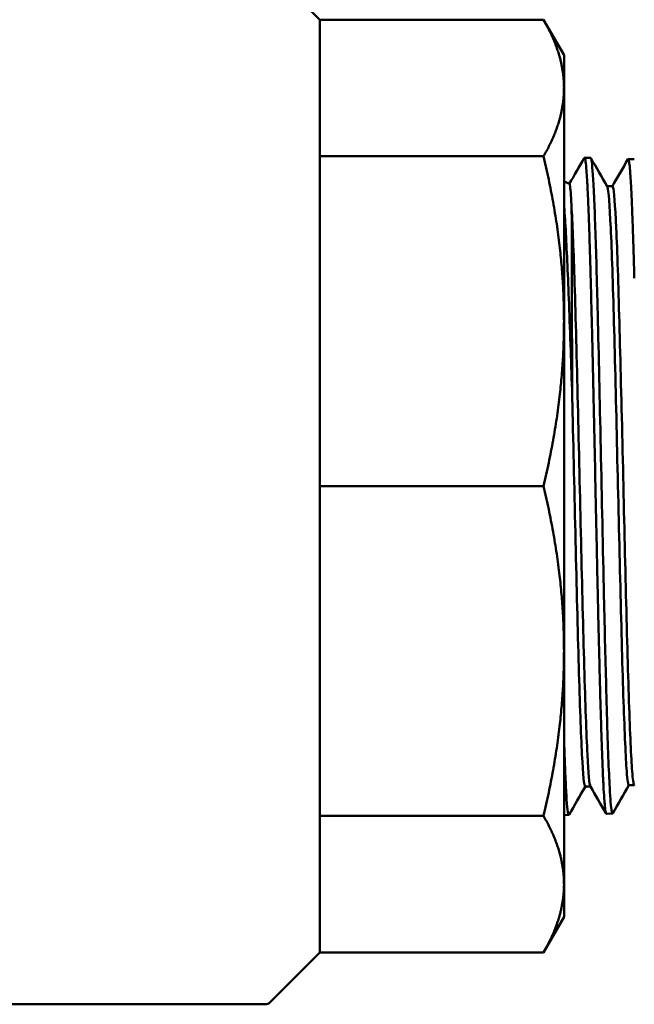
# Model space of a CAD drawing. Header units: inches. Extents: x 1 to 226, y 4 to 143.
# Tile 5 of 81: x 38.25 to 39.48, y 28.95 to 30.91. Entities that reach past the tile are written whole.
import ezdxf

# ---------------------------------------------------------------- set-up
doc = ezdxf.new("R2010")
doc.units = ezdxf.units.IN
doc.header["$LTSCALE"] = 6.666667
doc.header["$MEASUREMENT"] = 0
doc.layers.add('Visible (ANSI)', color=7, linetype='Continuous', lineweight=50)

msp = doc.modelspace()

# ---------------------------------------------------------------- linework, layer by layer
at = {"layer": 'Visible (ANSI)'}
for p, q in [((38.8511, 30.9119), (38.7521, 31.0109)), ((38.8511, 30.64), (38.8511, 30.9119)), ((38.8511, 30.9119), (39.2963, 30.9119)), ((39.3371, 30.8412), (39.2963, 30.9119)), ((39.3371, 30.776), (39.3371, 30.8412)), ((39.3371, 30.3119), (39.3371, 30.776)), ((38.8511, 29.9837), (38.8511, 30.64)), ((38.8511, 30.64), (39.2963, 30.64)), ((39.3902, 30.6368), (39.378, 30.6372)), ((39.4771, 30.6341), (39.4649, 30.6345)), ((39.3478, 30.585), (39.3371, 30.59)), ((39.4231, 30.5803), (39.4337, 30.5803)), ((39.3371, 29.6556), (39.3371, 30.3119)), ((38.8511, 29.3275), (38.8511, 29.9837)), ((38.8511, 29.9837), (39.2963, 29.9837)), ((39.3371, 29.1915), (39.3371, 29.6556)), ((39.3378, 29.4587), (39.3378, 29.4587)), ((39.4249, 29.4587), (39.4249, 29.4587)), ((39.3793, 29.3858), (39.3899, 29.3858)), ((39.4663, 29.3885), (39.4768, 29.3885)), ((39.4771, 29.388), (39.4766, 29.389)), ((39.4337, 29.332), (39.4214, 29.3316)), ((38.8511, 29.0556), (38.8511, 29.3275)), ((38.8511, 29.3275), (39.2963, 29.3275)), ((39.3467, 29.3293), (39.3371, 29.329)), ((39.3371, 29.1263), (39.3371, 29.1915)), ((39.3371, 29.1263), (39.2963, 29.0556)), ((38.8511, 29.0556), (38.7521, 28.9566)), ((38.8511, 29.0556), (39.2963, 29.0556)), ((38.7422, 28.9525), (36.8953, 28.9525))]:
    msp.add_line(p, q, dxfattribs=at)
msp.add_arc((38.7422, 28.9665), 0.014, 270, 315, dxfattribs=at)
for points, weights in [([(39.3371, 30.776), (39.3371, 30.8412), (39.2963, 30.9119)], [1.53060843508, 1.53060843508, 1.47004818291]), ([(39.2963, 30.64), (39.3371, 30.7107), (39.3371, 30.776)], [1.47004818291, 1.53060843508, 1.53060843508]), ([(39.3371, 30.3119), (39.3371, 30.4695), (39.2963, 30.64)], [1.53060843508, 1.53060843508, 1.47004818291]), ([(39.2963, 29.9837), (39.3371, 30.1543), (39.3371, 30.3119)], [1.47004818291, 1.53060843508, 1.53060843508]), ([(39.3371, 29.6556), (39.3371, 29.8132), (39.2963, 29.9837)], [1.53060843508, 1.53060843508, 1.47004818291]), ([(39.2963, 29.3275), (39.3371, 29.498), (39.3371, 29.6556)], [1.47004818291, 1.53060843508, 1.53060843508]), ([(39.3371, 29.1915), (39.3371, 29.2568), (39.2963, 29.3275)], [1.53060843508, 1.53060843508, 1.47004818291]), ([(39.2963, 29.0556), (39.3371, 29.1263), (39.3371, 29.1915)], [1.47004818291, 1.53060843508, 1.53060843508])]:
    msp.add_rational_spline(points, weights, degree=2, dxfattribs=at)
for points in [[(39.3476, 30.5851), (39.3575, 30.6023), (39.3675, 30.6195), (39.3774, 30.6368)], [(39.3902, 30.6368), (39.3905, 30.6368), (39.3909, 30.6362), (39.3912, 30.635)], [(39.3907, 30.6363), (39.4016, 30.6175), (39.4125, 30.5987), (39.4233, 30.5799)], [(39.4334, 30.5803), (39.4437, 30.5983), (39.4541, 30.6162), (39.4644, 30.6341)], [(39.4103, 30.0596), (39.4124, 29.9603), (39.4145, 29.8582), (39.4167, 29.764)], [(39.3796, 29.3858), (39.3688, 29.3671), (39.358, 29.3484), (39.3472, 29.3297)], [(39.4209, 29.332), (39.4105, 29.3501), (39.4001, 29.3682), (39.3896, 29.3862)], [(39.4665, 29.3885), (39.4557, 29.3698), (39.4449, 29.3512), (39.4341, 29.3325)], [(39.4294, 29.3623), (39.4308, 29.3421), (39.4322, 29.3321), (39.4337, 29.3321)], [(39.4337, 29.3321), (39.4338, 29.332), (39.434, 29.3322), (39.4341, 29.3325)], [(39.3467, 29.3293), (39.3469, 29.3293), (39.347, 29.3294), (39.3472, 29.3297)]]:
    msp.add_open_spline(points, degree=3, dxfattribs=at)
for points, knots in [([(39.3774, 30.6368), (39.3779, 30.6376), (39.3785, 30.6373), (39.3794, 30.6343), (39.3798, 30.6322), (39.3807, 30.625), (39.3813, 30.619), (39.3823, 30.6061), (39.3827, 30.6002), (39.3833, 30.5893), (39.3835, 30.585), (39.3843, 30.5703), (39.3848, 30.5591), (39.3858, 30.5373), (39.3862, 30.5273), (39.3871, 30.5016), (39.3876, 30.4853), (39.3886, 30.4546), (39.389, 30.4407), (39.3896, 30.4181), (39.3899, 30.4097), (39.3906, 30.3821), (39.3912, 30.3621), (39.3921, 30.3259), (39.3925, 30.3099), (39.3933, 30.275), (39.3938, 30.256), (39.3946, 30.2207), (39.3949, 30.2046), (39.3954, 30.1833), (39.3955, 30.1783), (39.3958, 30.1637), (39.396, 30.1541), (39.3969, 30.1175), (39.3975, 30.0901), (39.3985, 30.0439), (39.3989, 30.0253), (39.3998, 29.9789), (39.4004, 29.9512), (39.4014, 29.9054), (39.4018, 29.8874), (39.4024, 29.8587), (39.4026, 29.8479), (39.4034, 29.8129), (39.4039, 29.789), (39.4049, 29.7482), (39.4052, 29.731), (39.4062, 29.6898), (39.4068, 29.6663), (39.4077, 29.6272), (39.4081, 29.6114), (39.4087, 29.5872), (39.409, 29.5785), (39.4097, 29.5507), (39.4103, 29.5325), (39.4112, 29.5023), (39.4116, 29.49), (39.4126, 29.4616), (39.4131, 29.4461), (39.4141, 29.4215), (39.4145, 29.4118), (39.4151, 29.3977), (39.4154, 29.3928), (39.4162, 29.3782), (39.4167, 29.3695), (39.4176, 29.3566), (39.418, 29.3518), (39.419, 29.3413), (39.4196, 29.3368), (39.4205, 29.3331), (39.4207, 29.3324), (39.4211, 29.3318), (39.4212, 29.3317), (39.4213, 29.3316), (39.4214, 29.3316), (39.4214, 29.3316)], [-60.750166, -60.750166, -60.750166, -60.750166, -60.571258, -60.571258, -60.429608, -60.429608, -60.219513, -60.219513, -60.077494, -60.077494, -59.990891, -59.990891, -59.804449, -59.804449, -59.664083, -59.664083, -59.466412, -59.466412, -59.316297, -59.316297, -59.231888, -59.231888, -59.042886, -59.042886, -58.901901, -58.901901, -58.741117, -58.741117, -58.610477, -58.610477, -58.570168, -58.570168, -58.494571, -58.494571, -58.282325, -58.282325, -58.140403, -58.140403, -57.928983, -57.928983, -57.790706, -57.790706, -57.706611, -57.706611, -57.517296, -57.517296, -57.376239, -57.376239, -57.173073, -57.173073, -57.027881, -57.027881, -56.943617, -56.943617, -56.754549, -56.754549, -56.613551, -56.613551, -56.411336, -56.411336, -56.262391, -56.262391, -56.174832, -56.174832, -55.989649, -55.989649, -55.849588, -55.849588, -55.627104, -55.627104, -55.534148, -55.534148, -55.500499, -55.500499, -55.479482, -55.479482, -55.479482, -55.479482]), ([(39.3912, 30.635), (39.3927, 30.6297), (39.3943, 30.612), (39.3958, 30.5835), (39.3964, 30.5726), (39.397, 30.56), (39.3976, 30.5458)], [0.278197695, 0.278197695, 0.278197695, 0.278197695, 0.283751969, 0.283751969, 0.283751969, 0.285876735, 0.285876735, 0.285876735, 0.285876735]), ([(39.4644, 30.6341), (39.4647, 30.6346), (39.465, 30.6347), (39.4656, 30.6339), (39.4658, 30.6332), (39.4665, 30.6304), (39.467, 30.6274), (39.468, 30.6187), (39.4686, 30.6129), (39.4695, 30.6), (39.4699, 30.5934), (39.4709, 30.5754), (39.4715, 30.5632), (39.4723, 30.5445), (39.4725, 30.5394), (39.4732, 30.5214), (39.4737, 30.5075), (39.4747, 30.48), (39.4751, 30.4665), (39.476, 30.4379), (39.4765, 30.4226), (39.477, 30.4037), (39.4771, 30.4007), (39.4771, 30.3978)], [-50.342193, -50.342193, -50.342193, -50.342193, -50.230853, -50.230853, -50.14642, -50.14642, -49.974081, -49.974081, -49.789036, -49.789036, -49.640329, -49.640329, -49.42808, -49.42808, -49.352092, -49.352092, -49.170459, -49.170459, -49.015322, -49.015322, -48.855471, -48.855471, -48.826048, -48.826048, -48.826048, -48.826048]), ([(39.3523, 30.5351), (39.3512, 30.557), (39.3503, 30.5719), (39.3488, 30.5829), (39.3483, 30.5848), (39.3478, 30.585)], [0.000001, 0.000001, 0.000001, 0.000001, 0.4181351, 0.4181351, 0.6144838, 0.6144838, 0.6144838, 0.6144838]), ([(39.4663, 29.3885), (39.4648, 29.3885), (39.4634, 29.3978), (39.4599, 29.4437), (39.4578, 29.4916), (39.4535, 29.6183), (39.4514, 29.697), (39.4472, 29.8691), (39.445, 29.9623), (39.4408, 30.1439), (39.4387, 30.2322), (39.4344, 30.3856), (39.4323, 30.4506), (39.428, 30.5438), (39.4259, 30.5719), (39.4236, 30.5792), (39.4235, 30.5796), (39.4233, 30.5799)], [0.66666882, 0.66666882, 0.66666882, 0.66666882, 0.671875, 0.671875, 0.6796875, 0.6796875, 0.6875, 0.6875, 0.6953125, 0.6953125, 0.703125, 0.703125, 0.7109375, 0.7109375, 0.71875, 0.71875, 0.71932262, 0.71932262, 0.71932262, 0.71932262]), ([(39.4766, 29.389), (39.4753, 29.3911), (39.4741, 29.4002), (39.4708, 29.4437), (39.4686, 29.4916), (39.4644, 29.6183), (39.4623, 29.697), (39.458, 29.8691), (39.4559, 29.9623), (39.4517, 30.1439), (39.4495, 30.2322), (39.4453, 30.3856), (39.4432, 30.4506), (39.4389, 30.5438), (39.4368, 30.5719), (39.4343, 30.5798), (39.434, 30.5803), (39.4337, 30.5803)], [0.66735689, 0.66735689, 0.66735689, 0.66735689, 0.671875, 0.671875, 0.6796875, 0.6796875, 0.6875, 0.6875, 0.6953125, 0.6953125, 0.703125, 0.703125, 0.7109375, 0.7109375, 0.71875, 0.71875, 0.71999981, 0.71999981, 0.71999981, 0.71999981]), ([(39.3371, 30.5448), (39.3382, 30.5307), (39.3393, 30.5136), (39.3425, 30.4565), (39.3446, 30.4101), (39.3478, 30.3279), (39.3489, 30.2974), (39.351, 30.2364), (39.352, 30.2064), (39.3531, 30.1755)], [6.199428, 6.199428, 6.199428, 6.199428, 6.473871, 6.473871, 6.987192, 6.987192, 7.261886, 7.261886, 7.508699, 7.508699, 7.508699, 7.508699]), ([(39.3523, 30.5351), (39.3524, 30.5177), (39.3526, 30.4957), (39.3527, 30.4464), (39.3526, 30.4198), (39.3527, 30.3581), (39.3529, 30.3223), (39.3531, 30.2498), (39.353, 30.2133), (39.3531, 30.1755)], [-1.279649, -1.279649, -1.279649, -1.279649, -0.942505, -0.942505, -0.63898, -0.63898, -0.303716, -0.303716, 0, 0, 0, 0]), ([(39.3896, 29.3862), (39.3877, 29.3896), (39.3857, 29.4113), (39.3816, 29.4906), (39.3795, 29.551), (39.3752, 29.6977), (39.3731, 29.7839), (39.3689, 29.9644), (39.3667, 30.0586), (39.3625, 30.2354), (39.3604, 30.3179), (39.3563, 30.45), (39.3543, 30.5012), (39.3523, 30.5351)], [0.77401781, 0.77401781, 0.77401781, 0.77401781, 0.78125, 0.78125, 0.7890625, 0.7890625, 0.796875, 0.796875, 0.8046875, 0.8046875, 0.8125, 0.8125, 0.81984121, 0.81984121, 0.81984121, 0.81984121]), ([(39.3976, 30.5458), (39.3992, 30.5068), (39.4008, 30.4569), (39.4024, 30.3979), (39.4029, 30.3792), (39.4034, 30.3598), (39.4039, 30.3397)], [0.285876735, 0.285876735, 0.285876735, 0.285876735, 0.291712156, 0.291712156, 0.291712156, 0.293562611, 0.293562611, 0.293562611, 0.293562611]), ([(39.4039, 30.3397), (39.4059, 30.2614), (39.4079, 30.1714), (39.4099, 30.0789), (39.41, 30.0725), (39.4102, 30.0661), (39.4103, 30.0596)], [0.293562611, 0.293562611, 0.293562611, 0.293562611, 0.300754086, 0.300754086, 0.300754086, 0.301251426, 0.301251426, 0.301251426, 0.301251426]), ([(39.3793, 29.3858), (39.3793, 29.3858), (39.3792, 29.3858), (39.3771, 29.3863), (39.375, 29.4082), (39.3707, 29.4906), (39.3686, 29.551), (39.3644, 29.6977), (39.3622, 29.7839), (39.358, 29.9644), (39.3559, 30.0586), (39.3535, 30.1566), (39.3533, 30.1661), (39.3531, 30.1755)], [0.77334708, 0.77334708, 0.77334708, 0.77334708, 0.7734375, 0.7734375, 0.78125, 0.78125, 0.7890625, 0.7890625, 0.796875, 0.796875, 0.8046875, 0.8046875, 0.8055348, 0.8055348, 0.8055348, 0.8055348]), ([(39.4167, 29.764), (39.4182, 29.6954), (39.4198, 29.6313), (39.4213, 29.5745), (39.4219, 29.5532), (39.4225, 29.5331), (39.423, 29.5142)], [0.308921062, 0.308921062, 0.308921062, 0.308921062, 0.31450801, 0.31450801, 0.31450801, 0.316604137, 0.316604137, 0.316604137, 0.316604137]), ([(39.423, 29.5142), (39.4248, 29.4556), (39.4266, 29.4086), (39.4284, 29.3775), (39.4288, 29.3719), (39.4291, 29.3669), (39.4294, 29.3623)], [0.316604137, 0.316604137, 0.316604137, 0.316604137, 0.323123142, 0.323123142, 0.323123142, 0.324282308, 0.324282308, 0.324282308, 0.324282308]), ([(39.3371, 29.4795), (39.3381, 29.451), (39.339, 29.4259), (39.34, 29.405), (39.3401, 29.403), (39.3402, 29.401), (39.3402, 29.399)], [0.212884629, 0.212884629, 0.212884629, 0.212884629, 0.216323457, 0.216323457, 0.216323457, 0.216659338, 0.216659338, 0.216659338, 0.216659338]), ([(39.3402, 29.399), (39.3408, 29.3877), (39.3413, 29.3777), (39.3418, 29.3691), (39.3434, 29.3432), (39.345, 29.3297), (39.3466, 29.3293)], [0.216659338, 0.216659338, 0.216659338, 0.216659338, 0.218583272, 0.218583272, 0.218583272, 0.224355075, 0.224355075, 0.224355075, 0.224355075]), ([(39.3466, 29.3293), (39.3466, 29.3293), (39.3466, 29.3293), (39.3467, 29.3293), (39.3467, 29.3293), (39.3467, 29.3293)], [0, 0, 0, 0, 0.00536133, 0.00536133, 0.0116651, 0.0116651, 0.0116651, 0.0116651])]:
    msp.add_open_spline(points, degree=3, knots=knots, dxfattribs=at)

doc.saveas('drawing.dxf')
